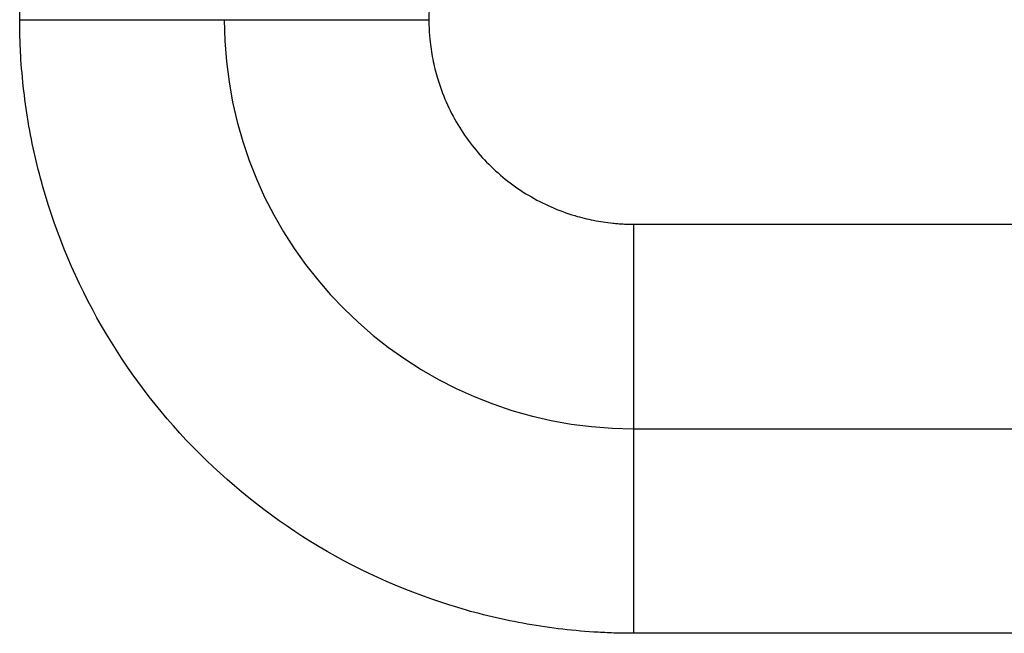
# Model space of a CAD drawing. Header units: inches. Extents: x -280 to 281, y -205 to 205.
# Tile 25 of 46: x 64.25 to 66.66, y 2.87 to 4.37. Entities that reach past the tile are written whole.
import ezdxf

# ---------------------------------------------------------------- set-up
doc = ezdxf.new("R2010")
doc.units = ezdxf.units.IN

# ---------------------------------------------------------------- blocks, each defined once
blk = doc.blocks.new('5222013350_00_G23_G27_BF_B3_B14_Motor_Bgr_63_EEXDe_1_1__9', base_point=(-96.5, -49.2509))
at = {"color": 7, "linetype": 'Continuous'}
blk.add_line((131.5, 6.7491), (166, 6.7491), dxfattribs=at)
blk.add_arc((131.5, 8.7491), 2, 180, 270, dxfattribs=at)
at = {"color": 8, "linetype": 'Continuous'}
for points, knots in [([(128.5, 8.7488), (128.5002, 8.7775), (128.5007, 8.8349), (128.5084, 9.0086), (128.5385, 9.2692), (128.649, 9.7369), (128.8971, 10.3018), (129.3567, 10.8919), (129.9467, 11.3517), (130.5115, 11.5998), (130.9788, 11.7104), (131.2391, 11.7406), (131.413, 11.7484), (131.4707, 11.7489), (131.4996, 11.7491)], [0, 0, 0, 0, 0.08616, 0.172274, 0.521578, 0.87093, 1.611483, 2.352036, 3.092588, 3.833141, 4.181973, 4.530753, 4.617373, 4.703939, 4.703939, 4.703939, 4.703939]), ([(131.5002, 9.7491), (131.4922, 9.7491), (131.476, 9.7489), (131.4518, 9.748), (131.4276, 9.7466), (131.3794, 9.7425), (131.3074, 9.732), (131.1647, 9.6968), (130.9824, 9.6167), (130.7857, 9.4635), (130.6325, 9.2669), (130.5527, 9.0853), (130.5177, 8.9441), (130.5071, 8.8732), (130.5028, 8.825), (130.5012, 8.7997), (130.5002, 8.7743), (130.5001, 8.7574), (130.5, 8.7489)], [0, 0, 0, 0, 0.024235, 0.04847, 0.072697, 0.096909, 0.193673, 0.290494, 0.537345, 0.784196, 1.031047, 1.277898, 1.372499, 1.467041, 1.492404, 1.517775, 1.543153, 1.568531, 1.568531, 1.568531, 1.568531]), ([(128.5, 8.7488), (128.5018, 8.7488), (128.5055, 8.7488), (128.5111, 8.7488), (128.5166, 8.7488), (128.5222, 8.7488), (128.5278, 8.7488), (128.5333, 8.7488), (128.5389, 8.7488), (128.5446, 8.7488), (128.5502, 8.7488), (128.5558, 8.7488), (128.5615, 8.7488), (128.5671, 8.7488), (128.5728, 8.7488), (128.5785, 8.7488), (128.5841, 8.7488), (128.5898, 8.7488), (128.5955, 8.7488), (128.6013, 8.7488), (128.607, 8.7488), (128.6127, 8.7488), (128.6184, 8.7488), (128.6242, 8.7488), (128.6299, 8.7488), (128.6357, 8.7488), (128.6415, 8.7488), (128.6472, 8.7488), (128.653, 8.7488), (128.6588, 8.7488), (128.6646, 8.7488), (128.6704, 8.7488), (128.6762, 8.7488), (128.682, 8.7488), (128.6878, 8.7488), (128.6936, 8.7488), (128.6994, 8.7488), (128.7052, 8.7488), (128.711, 8.7488), (128.7169, 8.7488), (128.7227, 8.7488), (128.7285, 8.7488), (128.7343, 8.7488), (128.7402, 8.7488), (128.746, 8.7488), (128.7518, 8.7488), (128.7577, 8.7488), (128.7635, 8.7488), (128.7693, 8.7488), (128.7751, 8.7488), (128.781, 8.7488), (128.7868, 8.7488), (128.7926, 8.7488), (128.7985, 8.7488), (128.8043, 8.7488), (128.8101, 8.7488), (128.8159, 8.7488), (128.8217, 8.7488), (128.8275, 8.7488), (128.8333, 8.7488), (128.8391, 8.7489), (128.8449, 8.7489), (128.8507, 8.7489), (128.8565, 8.7489), (128.8623, 8.7489), (128.8675, 8.7489), (128.872, 8.7489), (128.8759, 8.7489), (128.8797, 8.7489), (128.8836, 8.7489), (128.8875, 8.7489), (128.8914, 8.7489), (128.8952, 8.7489), (128.8991, 8.7489), (128.9029, 8.7489), (128.9068, 8.7489), (128.9106, 8.7489), (128.9145, 8.7489), (128.9183, 8.7489), (128.9222, 8.7489), (128.926, 8.7489), (128.9298, 8.7489), (128.9336, 8.7489), (128.9375, 8.7489), (128.9413, 8.7489), (128.9451, 8.7489), (128.9489, 8.7489), (128.9527, 8.7489), (128.9565, 8.7489), (128.9602, 8.7489), (128.964, 8.7489), (128.9678, 8.7489), (128.9716, 8.7489), (128.9753, 8.7489), (128.9791, 8.7489), (128.9828, 8.7489), (128.9865, 8.7489), (128.9903, 8.7489), (128.994, 8.7489), (128.9977, 8.7489), (129.0014, 8.7489), (129.0051, 8.7489), (129.0088, 8.7489), (129.0125, 8.7489), (129.0162, 8.7489), (129.0199, 8.7489), (129.0236, 8.7489), (129.0272, 8.7489), (129.0309, 8.7489), (129.0345, 8.7489), (129.0381, 8.7489), (129.0418, 8.7489), (129.0454, 8.7489), (129.049, 8.7489), (129.0526, 8.7489), (129.0562, 8.7489), (129.0598, 8.7489), (129.0634, 8.7489), (129.0669, 8.7489), (129.0705, 8.7489), (129.074, 8.7489), (129.0776, 8.7489), (129.0811, 8.7489), (129.0846, 8.7489), (129.0881, 8.7489), (129.0916, 8.7489), (129.0951, 8.7489), (129.0986, 8.7489), (129.1021, 8.7489), (129.1055, 8.7489), (129.109, 8.7489), (129.1124, 8.7489), (129.1158, 8.7489), (129.1193, 8.7489), (129.1227, 8.7489), (129.1261, 8.7489), (129.1295, 8.7489), (129.1328, 8.7489), (129.1362, 8.7489), (129.1395, 8.7489), (129.1429, 8.7489), (129.1462, 8.7489), (129.1495, 8.7489), (129.1528, 8.7489), (129.1561, 8.7489), (129.1594, 8.7489), (129.1627, 8.7489), (129.1659, 8.7489), (129.1692, 8.7489), (129.1724, 8.7489), (129.1756, 8.7489), (129.1788, 8.7489), (129.182, 8.7489), (129.1852, 8.7489), (129.1884, 8.7489), (129.1915, 8.7489), (129.1947, 8.7489), (129.1978, 8.7489), (129.2009, 8.7489), (129.204, 8.7489), (129.207, 8.7489), (129.2098, 8.7489), (129.2124, 8.7489), (129.2151, 8.7489), (129.2177, 8.7489), (129.2203, 8.7489), (129.2229, 8.7489), (129.2255, 8.7489), (129.2281, 8.7489), (129.2307, 8.7489), (129.2333, 8.7489), (129.2358, 8.7489), (129.2384, 8.7489), (129.2409, 8.7489), (129.2434, 8.7489), (129.2459, 8.7489), (129.2484, 8.7489), (129.2509, 8.7489), (129.2534, 8.7489), (129.2559, 8.7489), (129.2583, 8.7489), (129.2608, 8.7489), (129.2632, 8.7489), (129.2656, 8.7489), (129.268, 8.7489), (129.2704, 8.7489), (129.2728, 8.7489), (129.2752, 8.7489), (129.2775, 8.7489), (129.2799, 8.7489), (129.2822, 8.7489), (129.2846, 8.7489), (129.2869, 8.7489), (129.2892, 8.7489), (129.2915, 8.7489), (129.2938, 8.7489), (129.296, 8.7489), (129.2983, 8.7489), (129.3006, 8.749), (129.3028, 8.749), (129.305, 8.749), (129.3072, 8.749), (129.3094, 8.749), (129.3116, 8.749), (129.3138, 8.749), (129.316, 8.749), (129.3181, 8.749), (129.3203, 8.749), (129.3224, 8.749), (129.3245, 8.749), (129.3266, 8.749), (129.3287, 8.749), (129.3308, 8.749), (129.3329, 8.749), (129.3349, 8.749), (129.337, 8.749), (129.339, 8.749), (129.341, 8.749), (129.343, 8.749), (129.345, 8.749), (129.347, 8.749), (129.349, 8.749), (129.3509, 8.749), (129.3529, 8.749), (129.3548, 8.749), (129.3567, 8.749), (129.3586, 8.749), (129.3605, 8.749), (129.3624, 8.749), (129.3643, 8.749), (129.3661, 8.749), (129.368, 8.749), (129.3698, 8.749), (129.3716, 8.749), (129.3735, 8.749), (129.3752, 8.749), (129.377, 8.749), (129.3788, 8.749), (129.3806, 8.749), (129.3823, 8.749), (129.384, 8.749), (129.3857, 8.749), (129.3874, 8.749), (129.3891, 8.749), (129.3908, 8.749), (129.3925, 8.749), (129.3941, 8.749), (129.3958, 8.749), (129.3974, 8.749), (129.399, 8.749), (129.4006, 8.749), (129.4022, 8.749), (129.4038, 8.749), (129.4053, 8.749), (129.4069, 8.749), (129.4084, 8.749), (129.4099, 8.749), (129.4114, 8.749), (129.4129, 8.749), (129.4144, 8.749), (129.4159, 8.749), (129.4173, 8.749), (129.4188, 8.749), (129.4202, 8.749), (129.4216, 8.749), (129.423, 8.749), (129.4244, 8.749), (129.4258, 8.749), (129.4271, 8.749), (129.4285, 8.749), (129.4298, 8.749), (129.4311, 8.749), (129.4325, 8.749), (129.4338, 8.749), (129.4351, 8.749), (129.4364, 8.749), (129.4377, 8.749), (129.4389, 8.749), (129.4402, 8.749), (129.4414, 8.749), (129.4426, 8.749), (129.4439, 8.749), (129.445, 8.749), (129.4462, 8.749), (129.4474, 8.749), (129.4486, 8.749), (129.4497, 8.749), (129.4508, 8.749), (129.4519, 8.749), (129.4531, 8.749), (129.4541, 8.749), (129.4552, 8.749), (129.4563, 8.749), (129.4573, 8.749), (129.4584, 8.749), (129.4594, 8.749), (129.4604, 8.749), (129.4614, 8.749), (129.4624, 8.749), (129.4633, 8.749), (129.4643, 8.749), (129.4652, 8.749), (129.4662, 8.749), (129.4671, 8.749), (129.468, 8.749), (129.4689, 8.749), (129.4698, 8.749), (129.4706, 8.749), (129.4715, 8.749), (129.4723, 8.749), (129.4731, 8.749), (129.4739, 8.749), (129.4747, 8.749), (129.4755, 8.749), (129.4763, 8.749), (129.4771, 8.749), (129.4778, 8.749), (129.4785, 8.749), (129.4793, 8.749), (129.48, 8.749), (129.4807, 8.749), (129.4813, 8.749), (129.482, 8.749), (129.4827, 8.749), (129.4833, 8.749), (129.484, 8.749), (129.4846, 8.749), (129.4852, 8.749), (129.4858, 8.7491), (129.4864, 8.7491), (129.487, 8.7491), (129.4876, 8.7491), (129.4882, 8.7491), (129.4887, 8.7491), (129.4892, 8.7491), (129.4897, 8.7491), (129.4903, 8.7491), (129.4907, 8.7491), (129.4912, 8.7491), (129.4917, 8.7491), (129.4921, 8.7491), (129.4926, 8.7491), (129.493, 8.7491), (129.4934, 8.7491), (129.4938, 8.7491), (129.4942, 8.7491), (129.4946, 8.7491), (129.4949, 8.7491), (129.4953, 8.7491), (129.4956, 8.7491), (129.4959, 8.7491), (129.4963, 8.7491), (129.4966, 8.7491), (129.4968, 8.7491), (129.4971, 8.7491), (129.4974, 8.7491), (129.4976, 8.7491), (129.4979, 8.7491), (129.4981, 8.7491), (129.4983, 8.7491), (129.4985, 8.7491), (129.4987, 8.7491), (129.4988, 8.7491), (129.499, 8.7491), (129.4991, 8.7491), (129.4993, 8.7491), (129.4994, 8.7491), (129.4995, 8.7491), (129.4996, 8.7491), (129.4997, 8.7491), (129.4998, 8.7491), (129.4998, 8.7491), (129.4999, 8.7491), (129.4999, 8.7491), (129.5, 8.7491), (129.5, 8.7491), (129.5, 8.7491), (129.5, 8.7491), (129.5, 8.7491)], [0, 0, 0, 0, 0.005524, 0.011062, 0.016613, 0.022178, 0.027754, 0.033343, 0.038944, 0.044557, 0.050181, 0.055817, 0.061463, 0.067119, 0.072786, 0.078462, 0.084149, 0.089844, 0.095548, 0.101261, 0.106983, 0.112712, 0.118449, 0.124194, 0.129945, 0.135704, 0.141468, 0.147239, 0.153016, 0.158799, 0.164587, 0.17038, 0.176177, 0.181979, 0.187785, 0.193594, 0.199407, 0.205223, 0.211042, 0.216863, 0.222687, 0.228512, 0.23434, 0.240168, 0.245997, 0.251827, 0.257658, 0.263488, 0.269318, 0.275148, 0.280976, 0.286804, 0.29263, 0.298454, 0.304277, 0.310096, 0.315913, 0.321728, 0.327538, 0.333345, 0.339149, 0.344947, 0.350742, 0.356531, 0.362316, 0.368095, 0.371982, 0.375866, 0.379746, 0.383623, 0.387496, 0.391365, 0.395231, 0.399093, 0.40295, 0.406803, 0.410652, 0.414497, 0.418337, 0.422172, 0.426003, 0.429828, 0.433649, 0.437465, 0.441275, 0.44508, 0.44888, 0.452674, 0.456462, 0.460245, 0.464022, 0.467792, 0.471557, 0.475316, 0.479068, 0.482813, 0.486552, 0.490285, 0.494011, 0.497729, 0.501441, 0.505146, 0.508843, 0.512533, 0.516216, 0.519891, 0.523558, 0.527218, 0.53087, 0.534513, 0.538149, 0.541776, 0.545395, 0.549006, 0.552608, 0.556201, 0.559786, 0.563362, 0.566928, 0.570486, 0.574034, 0.577573, 0.581102, 0.584622, 0.588132, 0.591633, 0.595123, 0.598604, 0.602074, 0.605534, 0.608984, 0.612423, 0.615852, 0.61927, 0.622677, 0.626073, 0.629459, 0.632833, 0.636196, 0.639547, 0.642887, 0.646216, 0.649533, 0.652837, 0.656131, 0.659412, 0.66268, 0.665937, 0.669181, 0.672413, 0.675632, 0.678839, 0.682032, 0.685213, 0.688381, 0.691535, 0.694676, 0.697804, 0.700919, 0.70402, 0.707107, 0.709771, 0.712424, 0.715066, 0.717698, 0.720319, 0.722929, 0.725528, 0.728116, 0.730694, 0.73326, 0.735815, 0.73836, 0.740893, 0.743416, 0.745927, 0.748427, 0.750916, 0.753394, 0.755861, 0.758316, 0.760761, 0.763194, 0.765615, 0.768026, 0.770424, 0.772812, 0.775188, 0.777553, 0.779906, 0.782248, 0.784578, 0.786896, 0.789203, 0.791499, 0.793783, 0.796055, 0.798315, 0.800564, 0.8028, 0.805025, 0.807239, 0.80944, 0.81163, 0.813807, 0.815973, 0.818127, 0.820268, 0.822398, 0.824516, 0.826621, 0.828715, 0.830796, 0.832865, 0.834922, 0.836967, 0.839, 0.84102, 0.843028, 0.845024, 0.847007, 0.848978, 0.850936, 0.852882, 0.854816, 0.856737, 0.858646, 0.860542, 0.862425, 0.864296, 0.866154, 0.868, 0.869832, 0.871652, 0.87346, 0.875254, 0.877036, 0.878805, 0.880561, 0.882304, 0.884034, 0.885751, 0.887455, 0.889147, 0.890825, 0.89249, 0.894142, 0.895781, 0.897407, 0.899019, 0.900619, 0.902205, 0.903778, 0.905337, 0.906883, 0.908416, 0.909936, 0.911442, 0.912935, 0.914414, 0.915879, 0.917332, 0.91877, 0.920195, 0.921607, 0.923005, 0.924389, 0.925759, 0.927116, 0.928459, 0.929788, 0.931136, 0.93247, 0.93379, 0.935096, 0.936389, 0.937668, 0.938933, 0.940185, 0.941423, 0.942647, 0.943858, 0.945055, 0.946239, 0.947409, 0.948566, 0.949709, 0.950839, 0.951955, 0.953058, 0.954147, 0.955223, 0.956286, 0.957335, 0.95837, 0.959393, 0.960402, 0.961397, 0.96238, 0.963349, 0.964305, 0.965247, 0.966177, 0.967093, 0.967996, 0.968885, 0.969762, 0.970625, 0.971475, 0.972313, 0.973137, 0.973947, 0.974745, 0.97553, 0.976302, 0.97706, 0.977806, 0.978539, 0.979259, 0.979965, 0.980659, 0.98134, 0.982008, 0.982663, 0.983305, 0.983959, 0.9846, 0.985227, 0.98584, 0.986439, 0.987025, 0.987598, 0.988157, 0.988702, 0.989234, 0.989753, 0.990258, 0.99075, 0.991229, 0.991695, 0.992147, 0.992587, 0.993013, 0.993426, 0.993826, 0.994213, 0.994587, 0.994948, 0.995297, 0.995632, 0.995955, 0.996265, 0.996562, 0.996847, 0.997119, 0.997378, 0.997625, 0.997859, 0.998081, 0.998291, 0.998488, 0.998673, 0.998845, 0.999006, 0.999144, 0.999271, 0.999389, 0.999495, 0.999592, 0.999678, 0.999754, 0.999829, 0.999891, 0.999939, 0.999966, 0.999985, 0.999994, 1, 1, 1, 1]), ([(131.4999, 5.7491), (131.4713, 5.7494), (131.414, 5.7498), (131.2404, 5.7575), (130.9799, 5.7876), (130.5122, 5.8981), (129.9473, 6.1462), (129.3572, 6.6058), (128.8974, 7.1959), (128.6493, 7.7606), (128.5387, 8.2279), (128.5085, 8.4883), (128.5007, 8.6621), (128.5002, 8.7199), (128.5, 8.7488)], [0, 0, 0, 0, 0.085917, 0.171843, 0.521146, 0.870499, 1.611052, 2.351605, 3.092157, 3.83271, 4.181541, 4.530322, 4.616975, 4.703583, 4.703583, 4.703583, 4.703583]), ([(129.5, 8.7491), (129.5, 8.7491), (129.5, 8.7491), (129.5001, 8.7491), (129.5001, 8.7491), (129.5003, 8.7491), (129.5004, 8.7491), (129.5006, 8.7491), (129.5008, 8.7491), (129.501, 8.7491), (129.5013, 8.7491), (129.5017, 8.7491), (129.5021, 8.7491), (129.5025, 8.7491), (129.503, 8.7491), (129.5035, 8.7491), (129.5041, 8.7491), (129.5047, 8.7491), (129.5053, 8.7491), (129.506, 8.7491), (129.5068, 8.7491), (129.5076, 8.7491), (129.5084, 8.7491), (129.5093, 8.7491), (129.5102, 8.7491), (129.5112, 8.7491), (129.5122, 8.7491), (129.5132, 8.7491), (129.5143, 8.7491), (129.5155, 8.7491), (129.5167, 8.7491), (129.518, 8.7491), (129.5193, 8.7491), (129.5206, 8.7491), (129.522, 8.7491), (129.5234, 8.7491), (129.5249, 8.7491), (129.5265, 8.7491), (129.5281, 8.7491), (129.5297, 8.7491), (129.5314, 8.7491), (129.5331, 8.7491), (129.5349, 8.7491), (129.5367, 8.7491), (129.5386, 8.7491), (129.5405, 8.7491), (129.5425, 8.7491), (129.5446, 8.7491), (129.5466, 8.7491), (129.5488, 8.7491), (129.551, 8.7491), (129.5532, 8.7491), (129.5555, 8.7491), (129.5578, 8.7491), (129.5602, 8.7491), (129.5626, 8.7491), (129.5651, 8.7491), (129.5676, 8.7491), (129.5702, 8.7491), (129.5729, 8.7491), (129.5755, 8.7491), (129.5783, 8.7491), (129.581, 8.7491), (129.5839, 8.7491), (129.5868, 8.7491), (129.5897, 8.7491), (129.5927, 8.7491), (129.5957, 8.7491), (129.5988, 8.749), (129.602, 8.749), (129.6052, 8.749), (129.6084, 8.749), (129.6117, 8.749), (129.6151, 8.749), (129.6185, 8.749), (129.6219, 8.749), (129.6254, 8.749), (129.6289, 8.749), (129.6325, 8.749), (129.6362, 8.749), (129.6399, 8.749), (129.6436, 8.749), (129.6474, 8.749), (129.6512, 8.749), (129.6551, 8.749), (129.6591, 8.749), (129.663, 8.749), (129.6671, 8.749), (129.6711, 8.749), (129.6753, 8.749), (129.6794, 8.749), (129.6837, 8.749), (129.6879, 8.749), (129.6922, 8.749), (129.6966, 8.749), (129.701, 8.749), (129.7054, 8.749), (129.7099, 8.749), (129.7144, 8.749), (129.719, 8.749), (129.7236, 8.749), (129.7283, 8.749), (129.733, 8.749), (129.7378, 8.749), (129.7426, 8.749), (129.7474, 8.749), (129.7523, 8.749), (129.7572, 8.749), (129.7622, 8.749), (129.7672, 8.749), (129.7723, 8.749), (129.7774, 8.749), (129.7825, 8.749), (129.7877, 8.749), (129.7932, 8.749), (129.799, 8.749), (129.8052, 8.749), (129.8114, 8.749), (129.8177, 8.749), (129.824, 8.749), (129.8304, 8.749), (129.8369, 8.749), (129.8433, 8.749), (129.8499, 8.749), (129.8564, 8.749), (129.863, 8.749), (129.8697, 8.749), (129.8764, 8.749), (129.8832, 8.749), (129.89, 8.749), (129.8968, 8.749), (129.9037, 8.749), (129.9106, 8.749), (129.9175, 8.749), (129.9245, 8.749), (129.9315, 8.749), (129.9386, 8.749), (129.9457, 8.749), (129.9528, 8.749), (129.96, 8.749), (129.9672, 8.749), (129.9744, 8.749), (129.9816, 8.749), (129.9889, 8.749), (129.9963, 8.749), (130.0036, 8.749), (130.011, 8.749), (130.0184, 8.749), (130.0258, 8.749), (130.0332, 8.749), (130.0407, 8.749), (130.0482, 8.749), (130.0557, 8.749), (130.0633, 8.749), (130.0708, 8.749), (130.0784, 8.749), (130.086, 8.749), (130.0936, 8.749), (130.1012, 8.749), (130.1089, 8.749), (130.1165, 8.749), (130.1242, 8.749), (130.1331, 8.749), (130.1431, 8.749), (130.1544, 8.749), (130.1656, 8.749), (130.1769, 8.749), (130.1881, 8.749), (130.1994, 8.749), (130.2107, 8.749), (130.222, 8.749), (130.2333, 8.749), (130.2446, 8.749), (130.2559, 8.749), (130.2672, 8.749), (130.2785, 8.749), (130.2898, 8.749), (130.3011, 8.749), (130.3124, 8.749), (130.3236, 8.749), (130.3349, 8.749), (130.3461, 8.749), (130.3573, 8.749), (130.3685, 8.749), (130.3796, 8.749), (130.3907, 8.749), (130.4018, 8.749), (130.4129, 8.749), (130.4239, 8.749), (130.4349, 8.749), (130.4459, 8.7489), (130.4568, 8.7489), (130.4677, 8.7489), (130.4785, 8.7489), (130.4893, 8.7489), (130.4964, 8.7489), (130.5, 8.7489)], [0, 0, 0, 0, 0.0000255, 0.0000613, 0.0001383, 0.0002464, 0.0003858, 0.0005568, 0.0007596, 0.0009942, 0.0013018, 0.0016517, 0.0020441, 0.0024794, 0.0029578, 0.0034796, 0.0040451, 0.0046546, 0.0053083, 0.0060065, 0.0067495, 0.0075375, 0.0083708, 0.0092495, 0.010174, 0.0111444, 0.0121611, 0.0132242, 0.014334, 0.0154908, 0.0166947, 0.0179448, 0.0192428, 0.0205889, 0.0219832, 0.0234258, 0.0249168, 0.0264564, 0.0280446, 0.0296816, 0.0313675, 0.0331024, 0.0348865, 0.0367198, 0.0386025, 0.0405347, 0.0425165, 0.0445481, 0.0466295, 0.0487608, 0.0509423, 0.053174, 0.055456, 0.0577885, 0.0601715, 0.0626052, 0.0650898, 0.0676252, 0.0702117, 0.0728357, 0.0755128, 0.0782427, 0.0810252, 0.0838601, 0.0867473, 0.0896863, 0.0926772, 0.0957196, 0.0988133, 0.1019582, 0.1051539, 0.1084003, 0.1116972, 0.1150444, 0.1184416, 0.1218886, 0.1253852, 0.1289312, 0.1325264, 0.1361706, 0.1398635, 0.1436049, 0.1473947, 0.1512326, 0.1551183, 0.1590518, 0.1630327, 0.1670608, 0.171136, 0.1752579, 0.1794265, 0.1836415, 0.1879026, 0.1922097, 0.1965625, 0.2009609, 0.2054046, 0.2098933, 0.2144269, 0.2190052, 0.223628, 0.228295, 0.233006, 0.2377608, 0.2425592, 0.2474009, 0.2522858, 0.2572137, 0.2621843, 0.2671974, 0.2722528, 0.2773503, 0.2824897, 0.2876707, 0.2928931, 0.2990163, 0.3051928, 0.3114217, 0.3177021, 0.3240331, 0.330414, 0.3368438, 0.3433217, 0.3498467, 0.3564182, 0.363035, 0.3696965, 0.3764018, 0.3831498, 0.3899399, 0.3967712, 0.4036427, 0.4105536, 0.417503, 0.4244901, 0.4315141, 0.4385739, 0.4456689, 0.452798, 0.4599604, 0.4671554, 0.4743819, 0.4816392, 0.4889264, 0.4962425, 0.5035868, 0.5109584, 0.5183563, 0.5257798, 0.533228, 0.5407, 0.5481949, 0.5557119, 0.5632501, 0.5708086, 0.5783866, 0.5859833, 0.5935976, 0.6012288, 0.6088761, 0.6165384, 0.6242151, 0.6319051, 0.6431177, 0.6543497, 0.665599, 0.6768633, 0.6881404, 0.699428, 0.7107239, 0.7220258, 0.7333316, 0.744639, 0.7559457, 0.7672496, 0.7785483, 0.7898396, 0.8011213, 0.8123912, 0.823647, 0.8348865, 0.8461075, 0.8573077, 0.8684848, 0.8796367, 0.890761, 0.9018556, 0.9129183, 0.9239467, 0.9349387, 0.945892, 0.9568043, 0.9676735, 0.9784973, 0.9892735, 0.9999997, 0.9999997, 0.9999997, 0.9999997]), ([(130.5, 8.7489), (130.5001, 8.7409), (130.5002, 8.7248), (130.5011, 8.7007), (130.5025, 8.6766), (130.5066, 8.6285), (130.5171, 8.5565), (130.5523, 8.4138), (130.6324, 8.2315), (130.7856, 8.0348), (130.9822, 7.8816), (131.1638, 7.8018), (131.305, 7.7668), (131.3759, 7.7562), (131.4242, 7.7519), (131.4495, 7.7503), (131.475, 7.7493), (131.4919, 7.7492), (131.5004, 7.7491)], [0, 0, 0, 0, 0.024122, 0.048239, 0.07236, 0.096498, 0.193262, 0.290083, 0.536934, 0.783785, 1.030636, 1.277487, 1.372088, 1.46663, 1.492037, 1.517472, 1.542921, 1.568367, 1.568367, 1.568367, 1.568367]), ([(131.5004, 7.7491), (131.5004, 7.7473), (131.5004, 7.7436), (131.5004, 7.738), (131.5004, 7.7325), (131.5004, 7.7269), (131.5004, 7.7214), (131.5004, 7.7158), (131.5004, 7.7102), (131.5004, 7.7045), (131.5004, 7.6989), (131.5004, 7.6933), (131.5004, 7.6876), (131.5004, 7.682), (131.5004, 7.6763), (131.5004, 7.6706), (131.5004, 7.665), (131.5004, 7.6593), (131.5004, 7.6536), (131.5004, 7.6478), (131.5004, 7.6421), (131.5004, 7.6364), (131.5004, 7.6307), (131.5004, 7.6249), (131.5004, 7.6192), (131.5004, 7.6134), (131.5004, 7.6076), (131.5004, 7.6019), (131.5004, 7.5961), (131.5004, 7.5903), (131.5003, 7.5845), (131.5003, 7.5787), (131.5003, 7.5729), (131.5003, 7.5671), (131.5003, 7.5613), (131.5003, 7.5555), (131.5003, 7.5497), (131.5003, 7.5439), (131.5003, 7.5381), (131.5003, 7.5322), (131.5003, 7.5264), (131.5003, 7.5206), (131.5003, 7.5148), (131.5003, 7.5089), (131.5003, 7.5031), (131.5003, 7.4973), (131.5003, 7.4915), (131.5003, 7.4856), (131.5003, 7.4798), (131.5003, 7.474), (131.5003, 7.4681), (131.5003, 7.4623), (131.5003, 7.4565), (131.5003, 7.4507), (131.5003, 7.4448), (131.5003, 7.439), (131.5003, 7.4332), (131.5003, 7.4274), (131.5003, 7.4216), (131.5003, 7.4158), (131.5003, 7.41), (131.5003, 7.4042), (131.5003, 7.3984), (131.5003, 7.3926), (131.5003, 7.3868), (131.5003, 7.3816), (131.5003, 7.3771), (131.5003, 7.3732), (131.5003, 7.3692), (131.5003, 7.3653), (131.5003, 7.3614), (131.5003, 7.3575), (131.5003, 7.3536), (131.5003, 7.3497), (131.5003, 7.3458), (131.5003, 7.3419), (131.5003, 7.338), (131.5003, 7.3341), (131.5003, 7.3302), (131.5003, 7.3264), (131.5003, 7.3225), (131.5003, 7.3186), (131.5003, 7.3148), (131.5003, 7.3109), (131.5003, 7.3071), (131.5003, 7.3032), (131.5003, 7.2994), (131.5003, 7.2955), (131.5003, 7.2917), (131.5003, 7.2879), (131.5003, 7.2841), (131.5003, 7.2803), (131.5003, 7.2765), (131.5003, 7.2727), (131.5003, 7.2689), (131.5003, 7.2651), (131.5003, 7.2613), (131.5003, 7.2576), (131.5003, 7.2538), (131.5003, 7.25), (131.5002, 7.2463), (131.5002, 7.2425), (131.5002, 7.2388), (131.5002, 7.2351), (131.5002, 7.2314), (131.5002, 7.2277), (131.5002, 7.224), (131.5002, 7.2203), (131.5002, 7.2166), (131.5002, 7.2129), (131.5002, 7.2092), (131.5002, 7.2056), (131.5002, 7.2019), (131.5002, 7.1983), (131.5002, 7.1946), (131.5002, 7.191), (131.5002, 7.1874), (131.5002, 7.1838), (131.5002, 7.1802), (131.5002, 7.1766), (131.5002, 7.173), (131.5002, 7.1694), (131.5002, 7.1659), (131.5002, 7.1623), (131.5002, 7.1588), (131.5002, 7.1553), (131.5002, 7.1517), (131.5002, 7.1482), (131.5002, 7.1447), (131.5002, 7.1412), (131.5002, 7.1377), (131.5002, 7.1343), (131.5002, 7.1308), (131.5002, 7.1274), (131.5002, 7.1239), (131.5002, 7.1205), (131.5002, 7.1171), (131.5002, 7.1137), (131.5002, 7.1103), (131.5002, 7.1069), (131.5002, 7.1036), (131.5002, 7.1002), (131.5002, 7.0969), (131.5002, 7.0935), (131.5002, 7.0902), (131.5002, 7.0869), (131.5002, 7.0836), (131.5002, 7.0803), (131.5002, 7.0771), (131.5002, 7.0738), (131.5002, 7.0706), (131.5002, 7.0674), (131.5002, 7.0641), (131.5002, 7.0609), (131.5002, 7.0577), (131.5002, 7.0546), (131.5002, 7.0514), (131.5002, 7.0483), (131.5002, 7.0451), (131.5002, 7.0421), (131.5002, 7.0393), (131.5002, 7.0366), (131.5002, 7.034), (131.5002, 7.0313), (131.5002, 7.0287), (131.5002, 7.026), (131.5002, 7.0234), (131.5002, 7.0208), (131.5002, 7.0182), (131.5002, 7.0156), (131.5002, 7.013), (131.5002, 7.0105), (131.5002, 7.0079), (131.5002, 7.0054), (131.5002, 7.0028), (131.5002, 7.0003), (131.5002, 6.9978), (131.5002, 6.9953), (131.5002, 6.9928), (131.5002, 6.9903), (131.5002, 6.9879), (131.5002, 6.9854), (131.5002, 6.983), (131.5002, 6.9806), (131.5002, 6.9781), (131.5002, 6.9757), (131.5002, 6.9733), (131.5002, 6.971), (131.5002, 6.9686), (131.5002, 6.9662), (131.5002, 6.9639), (131.5002, 6.9615), (131.5002, 6.9592), (131.5002, 6.9569), (131.5002, 6.9546), (131.5002, 6.9523), (131.5002, 6.95), (131.5002, 6.9478), (131.5002, 6.9455), (131.5002, 6.9433), (131.5002, 6.941), (131.5002, 6.9388), (131.5002, 6.9366), (131.5002, 6.9344), (131.5002, 6.9322), (131.5002, 6.9301), (131.5002, 6.9279), (131.5002, 6.9258), (131.5002, 6.9236), (131.5002, 6.9215), (131.5002, 6.9194), (131.5002, 6.9173), (131.5002, 6.9152), (131.5002, 6.9132), (131.5002, 6.9111), (131.5002, 6.9091), (131.5002, 6.907), (131.5002, 6.905), (131.5002, 6.903), (131.5002, 6.901), (131.5002, 6.899), (131.5002, 6.8971), (131.5002, 6.8951), (131.5002, 6.8932), (131.5002, 6.8912), (131.5002, 6.8893), (131.5002, 6.8874), (131.5002, 6.8855), (131.5002, 6.8836), (131.5002, 6.8818), (131.5002, 6.8799), (131.5002, 6.8781), (131.5001, 6.8762), (131.5001, 6.8744), (131.5001, 6.8726), (131.5001, 6.8708), (131.5001, 6.8691), (131.5001, 6.8673), (131.5001, 6.8656), (131.5001, 6.8638), (131.5001, 6.8621), (131.5001, 6.8604), (131.5001, 6.8587), (131.5001, 6.857), (131.5001, 6.8553), (131.5001, 6.8537), (131.5001, 6.852), (131.5001, 6.8504), (131.5001, 6.8488), (131.5001, 6.8472), (131.5001, 6.8456), (131.5001, 6.844), (131.5001, 6.8425), (131.5001, 6.8409), (131.5001, 6.8394), (131.5001, 6.8379), (131.5001, 6.8363), (131.5001, 6.8348), (131.5001, 6.8334), (131.5001, 6.8319), (131.5001, 6.8304), (131.5001, 6.829), (131.5001, 6.8276), (131.5001, 6.8262), (131.5001, 6.8248), (131.5001, 6.8234), (131.5001, 6.822), (131.5001, 6.8207), (131.5001, 6.8193), (131.5001, 6.818), (131.5001, 6.8166), (131.5001, 6.8153), (131.5001, 6.814), (131.5001, 6.8127), (131.5001, 6.8114), (131.5001, 6.8102), (131.5001, 6.8089), (131.5001, 6.8077), (131.5001, 6.8065), (131.5001, 6.8053), (131.5001, 6.8041), (131.5001, 6.8029), (131.5001, 6.8017), (131.5001, 6.8005), (131.5001, 6.7994), (131.5001, 6.7983), (131.5001, 6.7972), (131.5001, 6.7961), (131.5001, 6.795), (131.5001, 6.7939), (131.5001, 6.7928), (131.5001, 6.7918), (131.5001, 6.7907), (131.5001, 6.7897), (131.5001, 6.7887), (131.5001, 6.7877), (131.5001, 6.7867), (131.5001, 6.7858), (131.5001, 6.7848), (131.5001, 6.7839), (131.5001, 6.7829), (131.5001, 6.782), (131.5001, 6.7811), (131.5001, 6.7802), (131.5001, 6.7794), (131.5001, 6.7785), (131.5001, 6.7776), (131.5001, 6.7768), (131.5001, 6.776), (131.5001, 6.7752), (131.5001, 6.7744), (131.5001, 6.7736), (131.5001, 6.7728), (131.5001, 6.7721), (131.5001, 6.7713), (131.5001, 6.7706), (131.5001, 6.7699), (131.5001, 6.7691), (131.5001, 6.7685), (131.5001, 6.7678), (131.5001, 6.7671), (131.5001, 6.7665), (131.5001, 6.7658), (131.5001, 6.7652), (131.5001, 6.7645), (131.5001, 6.7639), (131.5001, 6.7633), (131.5001, 6.7627), (131.5001, 6.7621), (131.5001, 6.7615), (131.5001, 6.761), (131.5001, 6.7604), (131.5001, 6.7599), (131.5001, 6.7594), (131.5001, 6.7589), (131.5, 6.7584), (131.5, 6.7579), (131.5, 6.7574), (131.5, 6.757), (131.5, 6.7565), (131.5, 6.7561), (131.5, 6.7557), (131.5, 6.7553), (131.5, 6.7549), (131.5, 6.7545), (131.5, 6.7542), (131.5, 6.7538), (131.5, 6.7535), (131.5, 6.7532), (131.5, 6.7528), (131.5, 6.7526), (131.5, 6.7523), (131.5, 6.752), (131.5, 6.7517), (131.5, 6.7515), (131.5, 6.7513), (131.5, 6.751), (131.5, 6.7508), (131.5, 6.7506), (131.5, 6.7504), (131.5, 6.7503), (131.5, 6.7501), (131.5, 6.75), (131.5, 6.7498), (131.5, 6.7497), (131.5, 6.7496), (131.5, 6.7495), (131.5, 6.7494), (131.5, 6.7494), (131.5, 6.7493), (131.5, 6.7492), (131.5, 6.7492), (131.5, 6.7491), (131.5, 6.7491), (131.5, 6.7491), (131.5, 6.7491), (131.5, 6.7491)], [0, 0, 0, 0, 0.005524, 0.011062, 0.016613, 0.022178, 0.027754, 0.033343, 0.038944, 0.044557, 0.050181, 0.055817, 0.061463, 0.067119, 0.072786, 0.078462, 0.084149, 0.089844, 0.095548, 0.101261, 0.106983, 0.112712, 0.118449, 0.124194, 0.129945, 0.135704, 0.141468, 0.147239, 0.153016, 0.158799, 0.164587, 0.17038, 0.176177, 0.181979, 0.187784, 0.193594, 0.199407, 0.205223, 0.211042, 0.216863, 0.222687, 0.228512, 0.23434, 0.240168, 0.245997, 0.251827, 0.257658, 0.263488, 0.269318, 0.275148, 0.280976, 0.286804, 0.29263, 0.298454, 0.304277, 0.310096, 0.315913, 0.321727, 0.327538, 0.333345, 0.339149, 0.344947, 0.350742, 0.356531, 0.362316, 0.368095, 0.372023, 0.375948, 0.37987, 0.383788, 0.387702, 0.391612, 0.395519, 0.399421, 0.403319, 0.407213, 0.411102, 0.414987, 0.418867, 0.422743, 0.426613, 0.430479, 0.434339, 0.438195, 0.442045, 0.445889, 0.449728, 0.453561, 0.457388, 0.46121, 0.465025, 0.468834, 0.472637, 0.476434, 0.480224, 0.484007, 0.487784, 0.491554, 0.495317, 0.499073, 0.502821, 0.506563, 0.510296, 0.514023, 0.517742, 0.521452, 0.525155, 0.528851, 0.532537, 0.536216, 0.539887, 0.543548, 0.547202, 0.550846, 0.554482, 0.558109, 0.561727, 0.565336, 0.568935, 0.572525, 0.576106, 0.579677, 0.583238, 0.586789, 0.590331, 0.593862, 0.597383, 0.600894, 0.604394, 0.607884, 0.611363, 0.614832, 0.618289, 0.621736, 0.625171, 0.628595, 0.632008, 0.63541, 0.638799, 0.642178, 0.645544, 0.648898, 0.652241, 0.655571, 0.658889, 0.662194, 0.665487, 0.668768, 0.672035, 0.67529, 0.678532, 0.681761, 0.684976, 0.688179, 0.691368, 0.694543, 0.697705, 0.700853, 0.703987, 0.707107, 0.709795, 0.712472, 0.715139, 0.717794, 0.720438, 0.723072, 0.725694, 0.728306, 0.730906, 0.733495, 0.736073, 0.738639, 0.741195, 0.743739, 0.746272, 0.748793, 0.751303, 0.753802, 0.75629, 0.758766, 0.76123, 0.763683, 0.766125, 0.768555, 0.770973, 0.77338, 0.775775, 0.778158, 0.78053, 0.78289, 0.785238, 0.787575, 0.789899, 0.792212, 0.794513, 0.796802, 0.799079, 0.801345, 0.803598, 0.805839, 0.808068, 0.810285, 0.81249, 0.814683, 0.816863, 0.819032, 0.821188, 0.823332, 0.825464, 0.827583, 0.82969, 0.831785, 0.833867, 0.835937, 0.837994, 0.840039, 0.842072, 0.844091, 0.846099, 0.848093, 0.850075, 0.852045, 0.854001, 0.855945, 0.857877, 0.859795, 0.861701, 0.863593, 0.865473, 0.86734, 0.869195, 0.871036, 0.872864, 0.874679, 0.876481, 0.87827, 0.880046, 0.881809, 0.883559, 0.885295, 0.887019, 0.888729, 0.890426, 0.892109, 0.893779, 0.895436, 0.897079, 0.898709, 0.900326, 0.901929, 0.903519, 0.905095, 0.906657, 0.908206, 0.909741, 0.911263, 0.912771, 0.914265, 0.915745, 0.917212, 0.918665, 0.920104, 0.921529, 0.922941, 0.924338, 0.925722, 0.927091, 0.928447, 0.929788, 0.931136, 0.932469, 0.933789, 0.935096, 0.936388, 0.937667, 0.938933, 0.940185, 0.941423, 0.942647, 0.943858, 0.945055, 0.946239, 0.947409, 0.948566, 0.949709, 0.950839, 0.951955, 0.953058, 0.954147, 0.955223, 0.956285, 0.957334, 0.95837, 0.959393, 0.960402, 0.961397, 0.96238, 0.963349, 0.964305, 0.965247, 0.966176, 0.967093, 0.967995, 0.968885, 0.969762, 0.970625, 0.971475, 0.972312, 0.973136, 0.973947, 0.974745, 0.97553, 0.976302, 0.97706, 0.977806, 0.978539, 0.979258, 0.979965, 0.980659, 0.98134, 0.982008, 0.982663, 0.983305, 0.983959, 0.9846, 0.985226, 0.98584, 0.986439, 0.987025, 0.987598, 0.988156, 0.988702, 0.989234, 0.989753, 0.990258, 0.99075, 0.991229, 0.991695, 0.992147, 0.992587, 0.993013, 0.993426, 0.993826, 0.994213, 0.994587, 0.994948, 0.995297, 0.995632, 0.995955, 0.996265, 0.996562, 0.996847, 0.997118, 0.997378, 0.997625, 0.997859, 0.998081, 0.998291, 0.998488, 0.998673, 0.998845, 0.999006, 0.999144, 0.999271, 0.999388, 0.999495, 0.999592, 0.999678, 0.999754, 0.999829, 0.999891, 0.999939, 0.999966, 0.999985, 0.999994, 1, 1, 1, 1]), ([(131.5004, 7.7491), (131.5239, 7.7491), (131.5709, 7.7491), (137.3443, 7.7491), (148.8207, 7.7491), (160.2736, 7.7491), (166, 7.7491)], [0, 0, 0, 0, 0.070479, 0.14101, 17.3203, 34.499589, 34.499589, 34.499589, 34.499589]), ([(131.5, 6.7491), (131.5, 6.7491), (131.5, 6.749), (131.5, 6.7488), (131.5, 6.7485), (131.5, 6.7481), (131.5, 6.7475), (131.5, 6.7468), (131.5, 6.746), (131.5, 6.745), (131.5, 6.7437), (131.5, 6.7423), (131.5, 6.7407), (131.5, 6.7389), (131.5, 6.7369), (131.5, 6.7347), (131.5, 6.7324), (131.5, 6.7298), (131.5, 6.7271), (131.5, 6.7241), (131.5, 6.721), (131.5, 6.7177), (131.5, 6.7142), (131.5, 6.7104), (131.5, 6.7065), (131.5, 6.7024), (131.5, 6.6981), (131.5, 6.6936), (131.5, 6.6889), (131.5, 6.684), (131.5, 6.6788), (131.5, 6.6735), (131.5, 6.668), (131.5, 6.6623), (131.5, 6.6564), (131.5, 6.6502), (131.5, 6.6439), (131.5, 6.6373), (131.5, 6.6306), (131.5, 6.6237), (131.5, 6.6165), (131.5, 6.6092), (131.5, 6.6017), (131.5, 6.5939), (131.5, 6.586), (131.5, 6.5779), (131.5, 6.5696), (131.5, 6.5611), (131.5, 6.5525), (131.5, 6.5436), (131.5, 6.5346), (131.5, 6.5254), (131.5, 6.516), (131.5, 6.5065), (131.5, 6.4968), (131.5, 6.4869), (131.5, 6.4768), (131.5, 6.4666), (131.5, 6.4556), (131.5, 6.4438), (131.5, 6.4313), (131.5, 6.4186), (131.5, 6.4057), (131.5, 6.3926), (131.5, 6.3794), (131.5, 6.3659), (131.5, 6.3523), (131.5, 6.3385), (131.5, 6.3246), (131.4999, 6.3105), (131.4999, 6.2963), (131.4999, 6.2819), (131.4999, 6.2674), (131.4999, 6.2528), (131.4999, 6.2381), (131.4999, 6.2233), (131.4999, 6.2084), (131.4999, 6.1934), (131.4999, 6.1783), (131.4999, 6.1631), (131.4999, 6.1479), (131.4999, 6.1326), (131.4999, 6.1151), (131.4999, 6.0954), (131.4999, 6.0736), (131.4999, 6.0517), (131.4999, 6.0297), (131.4999, 6.0078), (131.4999, 5.9859), (131.4999, 5.9639), (131.4999, 5.942), (131.4999, 5.9202), (131.4999, 5.8984), (131.4999, 5.8767), (131.4999, 5.8551), (131.4999, 5.8336), (131.4999, 5.8123), (131.4999, 5.7911), (131.4999, 5.77), (131.4999, 5.7561), (131.4999, 5.7491)], [0, 0, 0, 0, 0.0001023, 0.0002464, 0.0005568, 0.0009942, 0.0015602, 0.0022563, 0.0030841, 0.0040451, 0.0053082, 0.0067494, 0.0083707, 0.0101739, 0.0121611, 0.014334, 0.0166946, 0.0192428, 0.0219832, 0.0249168, 0.0280446, 0.0313675, 0.0348865, 0.0386025, 0.0425165, 0.0466294, 0.0509423, 0.055456, 0.0601715, 0.0650897, 0.0702117, 0.0755128, 0.0810252, 0.0867472, 0.0926772, 0.0988133, 0.1051539, 0.1116972, 0.1184416, 0.1253852, 0.1325264, 0.1398635, 0.1473947, 0.1551183, 0.1630327, 0.171136, 0.1794265, 0.1879027, 0.1965626, 0.2054046, 0.214427, 0.223628, 0.233006, 0.2425592, 0.2522859, 0.2621844, 0.2722529, 0.2824897, 0.2928932, 0.3051929, 0.3177021, 0.3304141, 0.3433218, 0.3564183, 0.3696966, 0.3831499, 0.3967713, 0.4105537, 0.4244903, 0.438574, 0.4527981, 0.4671555, 0.4816393, 0.4962427, 0.5109585, 0.52578, 0.5407002, 0.5557121, 0.5708088, 0.5859834, 0.601229, 0.6165386, 0.6319053, 0.6536887, 0.6755376, 0.6974356, 0.7193663, 0.7413135, 0.7632606, 0.7851915, 0.8070896, 0.8289386, 0.8507222, 0.872424, 0.8940276, 0.9155166, 0.9368747, 0.9580856, 0.9791328, 1, 1, 1, 1]), ([(166, 5.7491), (160.2736, 5.7491), (148.8207, 5.7491), (137.3443, 5.7491), (131.5707, 5.7491), (131.5235, 5.7491), (131.4999, 5.7491)], [0, 0, 0, 0, 17.179289, 34.358579, 34.429322, 34.500075, 34.500075, 34.500075, 34.500075])]:
    blk.add_open_spline(points, degree=3, knots=knots, dxfattribs=at)
blk = doc.blocks.new('5222013350_00_G23_G27_BF_B3_B14_Motor_Bgr_63_EEXDe_1__10', base_point=(-96.5, -49.2509))
blk.add_blockref('5222013350_00_G23_G27_BF_B3_B14_Motor_Bgr_63_EEXDe_1_1__9', (-96.5, -49.2509))
blk = doc.blocks.new('VordansichtA_von_', base_point=(60.25, 50))
blk.add_blockref('5222013350_00_G23_G27_BF_B3_B14_Motor_Bgr_63_EEXDe_1__10', (-96.5, -49.2509))

msp = doc.modelspace()

# ---------------------------------------------------------------- block references
at = {"xscale": 0.5, "yscale": 0.5, "zscale": 0.5}
msp.add_blockref('VordansichtA_von_', (30.125, 25), dxfattribs=at)

doc.saveas('drawing.dxf')
